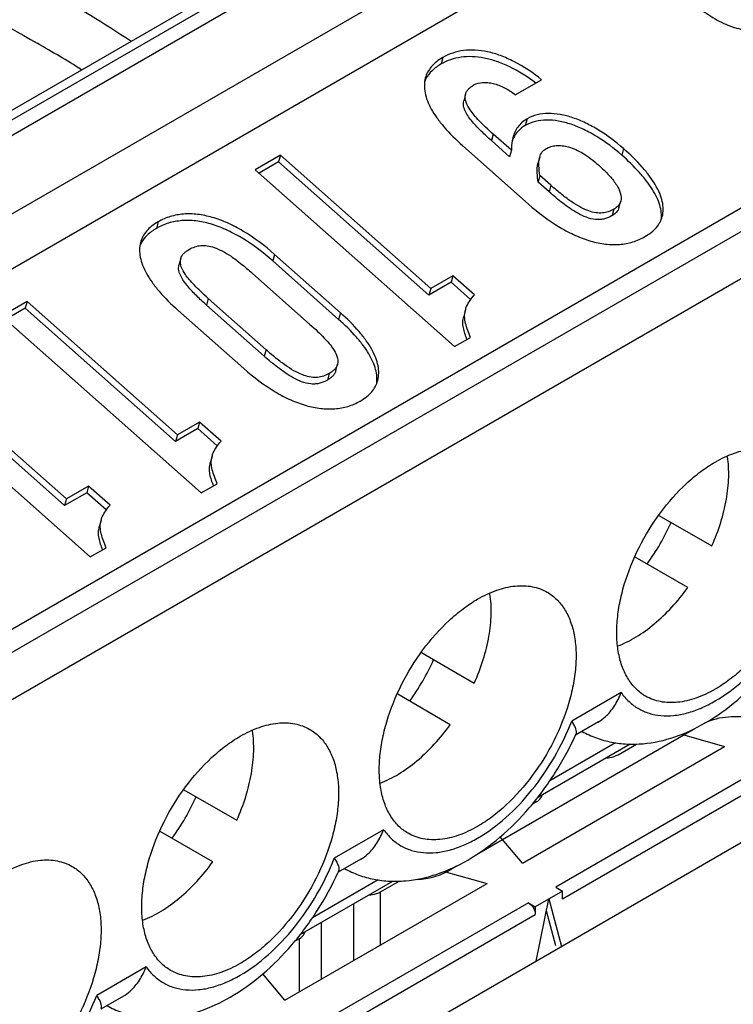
# Paper-space layout '61767N-2-A-2_1_1' of a CAD drawing. Header units: millimetres. Extents: x 0 to 594, y 1 to 420.
# Tile 45 of 222: x 271.62 to 273.85, y 95.67 to 98.75. Entities that reach past the tile are written whole.
import ezdxf

# ---------------------------------------------------------------- set-up
doc = ezdxf.new("R2010")
doc.units = ezdxf.units.MM
doc.header["$LTSCALE"] = 32.67
for name, color, linetype in [('61852N-1_DXF_CONTINUOUS_LINE', 7, 'CONTINUOUS'), ('MC_1_5-15-GFDXF_CONTINUOUS_LINE', 7, 'CONTINUOUS'), ('MC_1_5-18-GFDXF_CONTINUOUS_LINE', 7, 'CONTINUOUS'), ('MC_1_5-7-GF-DXF_CONTINUOUS_LINE', 7, 'CONTINUOUS'), ('U2-PXC_18472DXF_CONTINUOUS_LINE', 7, 'CONTINUOUS')]:
    doc.layers.add(name, color=color, linetype=linetype)

psp = doc.layouts.new('61767N-2-A-2_1_1')

# ---------------------------------------------------------------- linework, layer by layer
at = {"layer": '61852N-1_DXF_CONTINUOUS_LINE', "color": 7, "linetype": 'Continuous'}
psp.add_line((265.5004, 91.3418), (295.4321, 108.6228), dxfattribs=at)
at = {"layer": 'MC_1_5-15-GFDXF_CONTINUOUS_LINE', "color": 7, "linetype": 'Continuous'}
for p, q in [((273.6896, 96.5162), (273.8244, 96.4784)), ((273.1922, 96.1134), (273.8244, 96.4784)), ((273.4913, 96.4526), (273.5489, 96.4858)), ((273.2368, 96.3057), (273.2232, 96.2978)), ((273.1922, 96.1134), (273.1229, 96.1957)), ((272.9472, 96.0875), (273.0819, 96.0497)), ((272.4498, 95.6847), (273.0819, 96.0497)), ((272.7489, 96.024), (272.8064, 96.0572)), ((273.2962, 96.0387), (273.3174, 96.0264)), ((273.3174, 96.0264), (273.2325, 95.9774)), ((273.3174, 96.0019), (273.3174, 96.0264)), ((273.2113, 95.9897), (273.2325, 95.9774)), ((273.2325, 95.9774), (273.2325, 95.9529)), ((273.2352, 95.8075), (273.275, 96.0019)), ((273.275, 96.0019), (273.3148, 95.8534)), ((273.2964, 95.8551), (273.2672, 95.964)), ((272.5643, 95.7509), (272.5643, 95.9286)), ((272.4943, 95.877), (272.4807, 95.8692)), ((272.4498, 95.6847), (272.3804, 95.7671))]:
    psp.add_line(p, q, dxfattribs=at)
at = {"layer": 'MC_1_5-15-GFDXF_CONTINUOUS_LINE', "color": 9, "linetype": 'Continuous'}
for p, q in [((273.9538, 96.4183), (273.2962, 96.0387)), ((273.3174, 96.0019), (273.975, 96.3816)), ((272.7489, 95.8574), (272.7489, 96.024)), ((273.2113, 95.9897), (272.5537, 95.61)), ((272.664, 95.9862), (272.664, 95.8084)), ((272.5749, 95.5733), (273.2325, 95.9529)), ((272.4943, 95.877), (272.4943, 95.7104))]:
    psp.add_line(p, q, dxfattribs=at)
at = {"layer": 'MC_1_5-15-GFDXF_CONTINUOUS_LINE', "color": 7, "linetype": 'Continuous'}
for points, knots in [([(273.4558, 96.4427), (273.4591, 96.4429), (273.4714, 96.4444), (273.4835, 96.4481), (273.4913, 96.4526)], [0, 0, 0, 0, 0.267356, 1, 1, 1, 1]), ([(273.2368, 96.3057), (273.239, 96.307), (273.2465, 96.312), (273.2527, 96.3199), (273.254, 96.3262)], [0, 0, 0, 0, 0.288149, 1, 1, 1, 1]), ([(272.7134, 96.0141), (272.7167, 96.0143), (272.7289, 96.0157), (272.741, 96.0195), (272.7489, 96.024)], [0, 0, 0, 0, 0.267356, 1, 1, 1, 1]), ([(273.2113, 95.9897), (273.2143, 95.9879), (273.2254, 95.9786), (273.2325, 95.9639), (273.2325, 95.9529)], [0, 0, 0, 0, 0.240522, 1, 1, 1, 1]), ([(272.4943, 95.877), (272.4966, 95.8783), (272.5041, 95.8833), (272.5102, 95.8912), (272.5115, 95.8975)], [0, 0, 0, 0, 0.288149, 1, 1, 1, 1])]:
    psp.add_open_spline(points, degree=3, knots=knots, dxfattribs=at)
at = {"layer": 'MC_1_5-18-GFDXF_CONTINUOUS_LINE', "color": 7, "linetype": 'Continuous'}
for p, q in [((273.6896, 96.5162), (273.8244, 96.4784)), ((273.1922, 96.1134), (273.8244, 96.4784)), ((273.4913, 96.4526), (273.5489, 96.4858)), ((273.2368, 96.3057), (273.2232, 96.2978)), ((273.1922, 96.1134), (273.1229, 96.1957)), ((272.9472, 96.0875), (273.0819, 96.0497)), ((272.4498, 95.6847), (273.0819, 96.0497)), ((272.7489, 96.024), (272.8064, 96.0572)), ((273.2962, 96.0387), (273.3174, 96.0264)), ((273.3174, 96.0264), (273.2325, 95.9774)), ((273.3174, 96.0019), (273.3174, 96.0264)), ((273.2113, 95.9897), (273.2325, 95.9774)), ((273.2325, 95.9774), (273.2325, 95.9529)), ((273.2352, 95.8075), (273.275, 96.0019)), ((273.275, 96.0019), (273.3148, 95.8534)), ((273.2964, 95.8551), (273.2672, 95.964)), ((272.4943, 95.877), (272.4807, 95.8692)), ((272.4498, 95.6847), (272.3804, 95.7671))]:
    psp.add_line(p, q, dxfattribs=at)
at = {"layer": 'MC_1_5-18-GFDXF_CONTINUOUS_LINE', "color": 9, "linetype": 'Continuous'}
for p, q in [((273.9538, 96.4183), (273.2962, 96.0387)), ((273.3174, 96.0019), (273.975, 96.3816)), ((272.7489, 95.8574), (272.7489, 96.024)), ((273.2113, 95.9897), (272.5537, 95.61)), ((272.664, 95.9862), (272.664, 95.8084)), ((272.5749, 95.5733), (273.2325, 95.9529)), ((272.4943, 95.877), (272.4943, 95.7104))]:
    psp.add_line(p, q, dxfattribs=at)
at = {"layer": 'MC_1_5-18-GFDXF_CONTINUOUS_LINE', "color": 7, "linetype": 'Continuous'}
for points, knots in [([(273.4558, 96.4427), (273.4591, 96.4429), (273.4714, 96.4444), (273.4835, 96.4481), (273.4913, 96.4526)], [0, 0, 0, 0, 0.267356, 1, 1, 1, 1]), ([(273.2368, 96.3057), (273.239, 96.307), (273.2465, 96.312), (273.2527, 96.3199), (273.254, 96.3262)], [0, 0, 0, 0, 0.288149, 1, 1, 1, 1]), ([(272.7134, 96.0141), (272.7167, 96.0143), (272.7289, 96.0157), (272.741, 96.0195), (272.7489, 96.024)], [0, 0, 0, 0, 0.267356, 1, 1, 1, 1]), ([(272.4943, 95.877), (272.4966, 95.8783), (272.5041, 95.8833), (272.5102, 95.8912), (272.5115, 95.8975)], [0, 0, 0, 0, 0.288149, 1, 1, 1, 1])]:
    psp.add_open_spline(points, degree=3, knots=knots, dxfattribs=at)
psp.add_open_spline([(273.2113, 95.9897), (273.2236, 95.9826), (273.2325, 95.9671), (273.2325, 95.9529)], degree=3, dxfattribs=at)
at = {"layer": 'MC_1_5-7-GF-DXF_CONTINUOUS_LINE', "color": 7, "linetype": 'Continuous'}
for p, q in [((273.0557, 96.1448), (273.7286, 96.5333)), ((272.9568, 96.0877), (272.9861, 96.1046))]:
    psp.add_line(p, q, dxfattribs=at)
for points, knots in [([(273.7627, 96.5524), (273.7855, 96.5633), (273.8373, 96.5753), (273.89, 96.5719), (273.9159, 96.5657)], [0, 0, 0, 0, 0.486671, 1, 1, 1, 1]), ([(272.8633, 96.0626), (272.8719, 96.063), (272.9042, 96.0662), (272.9362, 96.0758), (272.9568, 96.0877)], [0, 0, 0, 0, 0.267421, 1, 1, 1, 1])]:
    psp.add_open_spline(points, degree=3, knots=knots, dxfattribs=at)
at = {"layer": 'U2-PXC_18472DXF_CONTINUOUS_LINE', "color": 7, "linetype": 'Continuous'}
for p, q in [((265.5932, 95.0021), (278.9999, 102.7425)), ((265.7867, 94.618), (279.1934, 102.3583)), ((266.5928, 93.9567), (279.9995, 101.697)), ((273.1698, 98.5148), (273.2522, 98.5624)), ((273.0142, 98.5172), (273.0087, 98.4967)), ((273.1576, 98.342), (273.1006, 98.3926)), ((273.0054, 98.3563), (273.2115, 98.1736)), ((273.1521, 98.3215), (273.0951, 98.3721)), ((272.4356, 98.3265), (272.3569, 98.2811)), ((272.4356, 98.3265), (272.4301, 98.306)), ((272.9055, 97.9097), (272.4356, 98.3265)), ((273.1576, 98.342), (273.1521, 98.3215)), ((273.2461, 98.3209), (273.2406, 98.3004)), ((272.3569, 98.2811), (272.9802, 97.7284)), ((272.4301, 98.306), (272.3688, 98.2706)), ((272.9, 97.8892), (272.4301, 98.306)), ((273.247, 98.2627), (273.2415, 98.2422)), ((273.2811, 98.2325), (273.247, 98.2627)), ((273.2756, 98.212), (273.2415, 98.2422)), ((273.4939, 98.1627), (273.4994, 98.1832)), ((272.6232, 97.834), (272.4171, 98.0167)), ((272.1239, 98.0032), (272.1184, 97.9827)), ((272.6177, 97.8135), (272.4116, 97.9962)), ((272.3475, 97.9578), (272.528, 97.7977)), ((272.9748, 97.9497), (272.9055, 97.9097)), ((272.9748, 97.9497), (272.9693, 97.9292)), ((273.0421, 97.8901), (272.9748, 97.9497)), ((272.9693, 97.9292), (272.9, 97.8892)), ((273.0302, 97.8752), (272.9693, 97.9292)), ((272.9055, 97.9097), (272.9, 97.8892)), ((271.6435, 97.8692), (271.5649, 97.8238)), ((271.6435, 97.8692), (271.638, 97.8487)), ((272.1135, 97.4524), (271.6435, 97.8692)), ((272.3852, 97.698), (272.2048, 97.858)), ((272.3907, 97.7185), (272.2102, 97.8785)), ((271.5649, 97.8238), (272.1881, 97.2711)), ((271.638, 97.8487), (271.5767, 97.8133)), ((272.108, 97.4319), (271.638, 97.8487)), ((272.1151, 97.8423), (272.3211, 97.6596)), ((273.014, 97.8429), (273.0086, 97.8224)), ((272.9802, 97.7284), (273.0295, 97.7569)), ((271.7665, 97.2521), (271.2965, 97.6689)), ((272.6089, 97.6526), (272.6144, 97.6731)), ((271.761, 97.2316), (271.291, 97.6484)), ((271.2179, 97.6235), (271.8411, 97.0708)), ((272.1827, 97.4924), (272.1135, 97.4524)), ((272.1827, 97.4924), (272.1772, 97.4719)), ((272.25, 97.4328), (272.1827, 97.4924)), ((272.1772, 97.4719), (272.108, 97.4319)), ((272.1135, 97.4524), (272.108, 97.4319)), ((272.2381, 97.4179), (272.1772, 97.4719)), ((272.222, 97.3856), (272.2165, 97.3651)), ((272.1881, 97.2711), (272.2374, 97.2996)), ((271.8303, 97.2716), (271.761, 97.2316)), ((271.8358, 97.2921), (271.7665, 97.2521)), ((271.8358, 97.2921), (271.8303, 97.2716)), ((271.8912, 97.2176), (271.8303, 97.2716)), ((271.903, 97.2325), (271.8358, 97.2921)), ((271.7665, 97.2521), (271.761, 97.2316)), ((271.875, 97.1853), (271.8695, 97.1648)), ((273.6189, 97.2004), (273.7843, 97.105)), ((271.8411, 97.0708), (271.8904, 97.0993)), ((273.7093, 96.9751), (273.545, 97.0699)), ((272.8765, 96.7718), (273.0418, 96.6763)), ((272.9668, 96.5464), (272.8025, 96.6413)), ((273.4297, 96.5549), (273.3586, 96.5139)), ((273.5292, 96.4857), (273.2399, 96.3187)), ((272.134, 96.3431), (272.2993, 96.2477)), ((272.2243, 96.1178), (272.0601, 96.2126)), ((272.6872, 96.1263), (272.6161, 96.0852)), ((272.4975, 95.89), (272.7868, 96.057)), ((271.9448, 95.6976), (271.8737, 95.6566))]:
    psp.add_line(p, q, dxfattribs=at)
at = {"layer": 'U2-PXC_18472DXF_CONTINUOUS_LINE', "color": 9, "linetype": 'Continuous'}
for p, q in [((265.6382, 94.9977), (279.0449, 102.738)), ((279.0874, 102.7135), (265.6807, 94.9732)), ((265.7867, 94.7895), (279.1934, 102.5298)), ((280.0632, 101.6602), (266.6565, 93.9199)), ((266.7201, 93.8097), (280.1268, 101.55)), ((272.9436, 98.6323), (272.9381, 98.6118)), ((273.2067, 98.4401), (273.2012, 98.4196)), ((273.1006, 98.3926), (273.0951, 98.3721)), ((273.5081, 98.3474), (273.5026, 98.3269)), ((273.2811, 98.2325), (273.2756, 98.212)), ((273.4783, 98.1581), (273.4728, 98.1377)), ((272.0533, 98.1182), (272.0478, 98.0977)), ((272.4171, 98.0167), (272.4116, 97.9962)), ((272.2102, 97.8785), (272.2048, 97.858)), ((272.6232, 97.834), (272.6177, 97.8135)), ((272.3907, 97.7185), (272.3852, 97.698)), ((272.5879, 97.6441), (272.5825, 97.6236)), ((273.5008, 96.6467), (273.3462, 96.5574)), ((273.4833, 96.4896), (273.2782, 96.3712)), ((272.7583, 96.218), (272.6037, 96.1288)), ((272.7408, 96.061), (272.5358, 95.9426)), ((272.0158, 95.7894), (271.8613, 95.7001))]:
    psp.add_line(p, q, dxfattribs=at)
for centre, radius, start, end in [((269.0406, 94.2023), 5.3524, 56.8369, 60.0383), ((268.9314, 93.9234), 5.4884, 58.3157, 60.0041)]:
    psp.add_arc(centre, radius, start, end, dxfattribs=at)
at = {"layer": 'U2-PXC_18472DXF_CONTINUOUS_LINE', "color": 7, "linetype": 'Continuous'}
for centre, radius, start, end in [((272.9683, 98.5242), 0.0882, 152.3058, 157.8944), ((272.9697, 98.5235), 0.0898, 151.4615, 152.3161), ((273.2534, 98.3357), 0.1, 153.4968, 159.4127), ((272.0779, 98.0102), 0.0882, 152.3058, 157.8944), ((272.0793, 98.0094), 0.0898, 151.4615, 152.3161), ((272.997, 97.4729), 0.7227, 324.043, 335.9572), ((272.2546, 97.0442), 0.7227, 324.043, 335.9572), ((272.4867, 96.9119), 0.9585, 335.4632, 335.6696), ((271.5121, 96.6156), 0.7227, 324.043, 335.9572), ((271.7443, 96.4832), 0.9585, 335.4632, 335.6696)]:
    psp.add_arc(centre, radius, start, end, dxfattribs=at)
at = {"layer": 'U2-PXC_18472DXF_CONTINUOUS_LINE', "color": 9, "linetype": 'Continuous'}
for points, knots in [([(271.2157, 98.9158), (271.2555, 98.8971), (271.4112, 98.8223), (271.5638, 98.7411), (271.6753, 98.6767)], [0, 0, 0, 0, 0.254612, 1, 1, 1, 1]), ([(273.7947, 96.6204), (273.8261, 96.6386), (273.8874, 96.6843), (273.968, 96.7704), (274.0374, 96.8722), (274.0736, 96.9474), (274.0886, 96.9861)], [0, 0, 0, 0, 0.227972, 0.477542, 0.738771, 1, 1, 1, 1]), ([(273.5008, 96.6467), (273.508, 96.6364), (273.5242, 96.6176), (273.554, 96.5954), (273.5881, 96.5807), (273.6256, 96.5736), (273.6659, 96.5742), (273.7082, 96.5823), (273.7519, 96.5977), (273.7804, 96.6122), (273.7947, 96.6204)], [0, 0, 0, 0, 0.115151, 0.226838, 0.338453, 0.453682, 0.575701, 0.706785, 0.848232, 1, 1, 1, 1]), ([(273.0522, 96.1918), (273.0836, 96.2099), (273.145, 96.2557), (273.2256, 96.3417), (273.2949, 96.4436), (273.3312, 96.5187), (273.3462, 96.5574)], [0, 0, 0, 0, 0.227972, 0.477542, 0.738771, 1, 1, 1, 1]), ([(272.7583, 96.218), (272.7655, 96.2078), (272.7817, 96.1889), (272.8115, 96.1668), (272.8456, 96.152), (272.8832, 96.1449), (272.9235, 96.1455), (272.9658, 96.1536), (273.0094, 96.1691), (273.0379, 96.1835), (273.0522, 96.1918)], [0, 0, 0, 0, 0.115151, 0.226838, 0.338453, 0.453682, 0.575701, 0.706785, 0.848232, 1, 1, 1, 1]), ([(272.3098, 95.7631), (272.3412, 95.7812), (272.4025, 95.827), (272.4831, 95.9131), (272.5524, 96.0149), (272.5887, 96.0901), (272.6037, 96.1288)], [0, 0, 0, 0, 0.227972, 0.477542, 0.738771, 1, 1, 1, 1]), ([(272.0158, 95.7894), (272.023, 95.7791), (272.0393, 95.7603), (272.0691, 95.7381), (272.1032, 95.7234), (272.1407, 95.7163), (272.181, 95.7169), (272.2233, 95.725), (272.267, 95.7404), (272.2955, 95.7549), (272.3098, 95.7631)], [0, 0, 0, 0, 0.115151, 0.226838, 0.338453, 0.453682, 0.575701, 0.706785, 0.848232, 1, 1, 1, 1]), ([(271.5673, 95.3345), (271.5987, 95.3526), (271.66, 95.3984), (271.7406, 95.4844), (271.81, 95.5863), (271.8462, 95.6614), (271.8613, 95.7001)], [0, 0, 0, 0, 0.227972, 0.477542, 0.738771, 1, 1, 1, 1])]:
    psp.add_open_spline(points, degree=3, knots=knots, dxfattribs=at)
at = {"layer": 'U2-PXC_18472DXF_CONTINUOUS_LINE', "color": 7, "linetype": 'Continuous'}
for points, knots in [([(273.7162, 98.8103), (273.7328, 98.7957), (273.766, 98.769), (273.8192, 98.7376), (273.874, 98.7184), (273.9117, 98.7155), (273.9299, 98.7168)], [0, 0, 0, 0, 0.277642, 0.533159, 0.770579, 1, 1, 1, 1]), ([(273.2522, 98.5624), (273.2253, 98.5841), (273.1837, 98.6124), (273.1252, 98.6384), (273.0845, 98.6504), (273.0456, 98.6559), (273.0087, 98.6548), (272.9744, 98.6473), (272.9534, 98.6379), (272.9436, 98.6323)], [0, 0, 0, 0, 0.309247, 0.445616, 0.571149, 0.687297, 0.795894, 0.899218, 1, 1, 1, 1]), ([(272.9436, 98.6323), (272.9365, 98.6282), (272.9235, 98.6195), (272.9072, 98.6039), (272.8953, 98.5866), (272.8903, 98.574), (272.8886, 98.5677)], [0, 0, 0, 0, 0.282735, 0.537554, 0.77322, 1, 1, 1, 1]), ([(273.234, 98.5519), (273.2081, 98.5717), (273.1681, 98.5973), (273.1121, 98.6205), (273.0732, 98.6311), (273.0359, 98.6355), (273.0006, 98.6339), (272.9677, 98.6263), (272.9475, 98.6172), (272.9381, 98.6118)], [0, 0, 0, 0, 0.306502, 0.442277, 0.567711, 0.684223, 0.793585, 0.897982, 1, 1, 1, 1]), ([(272.9381, 98.6118), (272.9279, 98.6059), (272.9097, 98.593), (272.8957, 98.5754), (272.8908, 98.5664)], [0, 0, 0, 0, 0.534206, 1, 1, 1, 1]), ([(272.8886, 98.5677), (272.8867, 98.5605), (272.8847, 98.5451), (272.8871, 98.5211), (272.8947, 98.4959), (272.9074, 98.4696), (272.9249, 98.4422), (272.9563, 98.4026), (272.9847, 98.3747), (273.0054, 98.3563)], [0, 0, 0, 0, 0.088341, 0.182204, 0.285253, 0.400019, 0.528122, 0.670537, 1, 1, 1, 1]), ([(273.0142, 98.5172), (273.015, 98.5201), (273.0174, 98.5258), (273.0233, 98.5334), (273.0312, 98.5403), (273.0373, 98.5443), (273.0407, 98.5462)], [0, 0, 0, 0, 0.221997, 0.455339, 0.712218, 1, 1, 1, 1]), ([(273.0407, 98.5462), (273.0488, 98.5509), (273.0637, 98.5545), (273.0841, 98.554), (273.1074, 98.5499), (273.1375, 98.5383), (273.1594, 98.5236), (273.1698, 98.5148)], [0, 0, 0, 0, 0.201079, 0.315136, 0.438211, 0.707429, 1, 1, 1, 1]), ([(273.0951, 98.3721), (273.0846, 98.3814), (273.0691, 98.3956), (273.0496, 98.4155), (273.036, 98.4307), (273.0239, 98.4463), (273.0154, 98.46), (273.0105, 98.4714), (273.0081, 98.4799), (273.0073, 98.4884), (273.008, 98.494), (273.0087, 98.4967)], [0, 0, 0, 0, 0.268662, 0.400833, 0.530777, 0.657438, 0.779061, 0.837295, 0.893399, 0.947404, 1, 1, 1, 1]), ([(273.1006, 98.3926), (273.0925, 98.3997), (273.0777, 98.4133), (273.0578, 98.433), (273.0416, 98.451), (273.0225, 98.4756), (273.0098, 98.5007), (273.0142, 98.5172)], [0, 0, 0, 0, 0.207826, 0.387607, 0.54117, 0.670591, 1, 1, 1, 1]), ([(273.2067, 98.4401), (273.201, 98.4368), (273.1904, 98.4293), (273.1774, 98.4152), (273.1678, 98.399), (273.1636, 98.3873), (273.162, 98.3812)], [0, 0, 0, 0, 0.261059, 0.5086, 0.752285, 1, 1, 1, 1]), ([(273.5026, 98.3269), (273.4784, 98.3483), (273.4401, 98.3771), (273.3856, 98.407), (273.3455, 98.4237), (273.3062, 98.4342), (273.2684, 98.4379), (273.2327, 98.4339), (273.211, 98.4253), (273.2012, 98.4196)], [0, 0, 0, 0, 0.290394, 0.428106, 0.55836, 0.680011, 0.79287, 0.898311, 1, 1, 1, 1]), ([(273.5081, 98.3474), (273.4839, 98.3688), (273.4456, 98.3976), (273.3911, 98.4275), (273.351, 98.4442), (273.3117, 98.4547), (273.2739, 98.4584), (273.2382, 98.4543), (273.2165, 98.4458), (273.2067, 98.4401)], [0, 0, 0, 0, 0.290394, 0.428106, 0.55836, 0.680011, 0.79287, 0.898311, 1, 1, 1, 1]), ([(273.2012, 98.4196), (273.1931, 98.4149), (273.1784, 98.4036), (273.1679, 98.3883), (273.1639, 98.3804)], [0, 0, 0, 0, 0.513218, 1, 1, 1, 1]), ([(273.162, 98.3812), (273.1612, 98.3781), (273.1583, 98.3653), (273.1574, 98.352), (273.1576, 98.342)], [0, 0, 0, 0, 0.241552, 1, 1, 1, 1]), ([(273.2461, 98.3209), (273.2475, 98.3261), (273.252, 98.3365), (273.2606, 98.3441), (273.2654, 98.3469)], [0, 0, 0, 0, 0.492972, 1, 1, 1, 1]), ([(273.2654, 98.3469), (273.2702, 98.3496), (273.2807, 98.3542), (273.298, 98.3574), (273.317, 98.3569), (273.3458, 98.3509), (273.3855, 98.332), (273.4147, 98.3096), (273.4299, 98.296)], [0, 0, 0, 0, 0.090627, 0.185125, 0.287033, 0.399481, 0.665482, 1, 1, 1, 1]), ([(273.6294, 98.1349), (273.6313, 98.1422), (273.6333, 98.158), (273.6301, 98.1826), (273.6216, 98.2081), (273.6079, 98.2346), (273.5894, 98.262), (273.5573, 98.3013), (273.5287, 98.3291), (273.5081, 98.3474)], [0, 0, 0, 0, 0.089285, 0.184105, 0.288398, 0.404507, 0.533588, 0.676019, 1, 1, 1, 1]), ([(273.247, 98.2627), (273.2455, 98.273), (273.243, 98.2922), (273.2438, 98.3121), (273.2461, 98.3209)], [0, 0, 0, 0, 0.533021, 1, 1, 1, 1]), ([(273.626, 98.1251), (273.627, 98.1324), (273.627, 98.1477), (273.6221, 98.1711), (273.6125, 98.1954), (273.5984, 98.2205), (273.5801, 98.2465), (273.5492, 98.2834), (273.5221, 98.3096), (273.5026, 98.3269)], [0, 0, 0, 0, 0.089505, 0.185855, 0.291884, 0.409232, 0.538685, 0.68046, 1, 1, 1, 1]), ([(273.2415, 98.2422), (273.2401, 98.252), (273.2376, 98.2712), (273.2381, 98.2911), (273.2406, 98.3004)], [0, 0, 0, 0, 0.506778, 1, 1, 1, 1]), ([(273.4299, 98.296), (273.4417, 98.2856), (273.458, 98.27), (273.4764, 98.2481), (273.4933, 98.2242), (273.5038, 98.1996), (273.4994, 98.1832)], [0, 0, 0, 0, 0.346746, 0.494676, 0.625849, 1, 1, 1, 1]), ([(273.4783, 98.1581), (273.4727, 98.1549), (273.461, 98.1494), (273.4417, 98.1452), (273.4209, 98.146), (273.3982, 98.152), (273.3732, 98.1634), (273.3454, 98.1806), (273.3141, 98.204), (273.2926, 98.2223), (273.2811, 98.2325)], [0, 0, 0, 0, 0.086086, 0.170616, 0.259975, 0.361201, 0.480778, 0.624166, 0.795927, 1, 1, 1, 1]), ([(273.4728, 98.1377), (273.4654, 98.1334), (273.4532, 98.1281), (273.4354, 98.1251), (273.416, 98.1253), (273.3918, 98.1315), (273.3653, 98.1443), (273.3409, 98.1597), (273.3107, 98.1818), (273.2894, 98.1998), (273.2756, 98.212)], [0, 0, 0, 0, 0.113126, 0.174443, 0.238799, 0.371013, 0.501844, 0.629558, 0.754744, 1, 1, 1, 1]), ([(273.2115, 98.1736), (273.242, 98.1465), (273.2895, 98.1105), (273.3568, 98.0751), (273.4045, 98.0574), (273.4508, 98.0476), (273.4953, 98.0463), (273.5375, 98.054), (273.5633, 98.0651), (273.5753, 98.0721)], [0, 0, 0, 0, 0.304535, 0.440685, 0.566507, 0.683041, 0.792104, 0.896484, 1, 1, 1, 1]), ([(273.4939, 98.1627), (273.4932, 98.1601), (273.4912, 98.1551), (273.4848, 98.1458), (273.4778, 98.1406), (273.4728, 98.1377)], [0, 0, 0, 0, 0.237319, 0.48072, 1, 1, 1, 1]), ([(273.4994, 98.1832), (273.4987, 98.1807), (273.4968, 98.1758), (273.4905, 98.1665), (273.4834, 98.1611), (273.4783, 98.1581)], [0, 0, 0, 0, 0.230575, 0.467589, 1, 1, 1, 1]), ([(272.4171, 98.0167), (272.3866, 98.0438), (272.3391, 98.0798), (272.2718, 98.1152), (272.2241, 98.1329), (272.1778, 98.1427), (272.1333, 98.144), (272.0911, 98.1364), (272.0653, 98.1252), (272.0533, 98.1182)], [0, 0, 0, 0, 0.304535, 0.440685, 0.566507, 0.683041, 0.792104, 0.896484, 1, 1, 1, 1]), ([(273.5753, 98.0721), (273.5824, 98.0761), (273.5953, 98.0847), (273.6113, 98.1), (273.6229, 98.1167), (273.6277, 98.1288), (273.6294, 98.1349)], [0, 0, 0, 0, 0.287569, 0.543511, 0.777352, 1, 1, 1, 1]), ([(272.0533, 98.1182), (272.0462, 98.1141), (272.0332, 98.1054), (272.0169, 98.0898), (272.005, 98.0726), (272, 98.06), (271.9983, 98.0536)], [0, 0, 0, 0, 0.282735, 0.537554, 0.77322, 1, 1, 1, 1]), ([(272.0478, 98.0977), (272.0376, 98.0918), (272.0194, 98.0789), (272.0054, 98.0614), (272.0005, 98.0523)], [0, 0, 0, 0, 0.534206, 1, 1, 1, 1]), ([(272.4116, 97.9962), (272.3811, 98.0233), (272.3337, 98.0593), (272.2663, 98.0947), (272.2186, 98.1125), (272.1723, 98.1222), (272.1278, 98.1235), (272.0856, 98.1159), (272.0598, 98.1047), (272.0478, 98.0977)], [0, 0, 0, 0, 0.304535, 0.440685, 0.566507, 0.683041, 0.792104, 0.896484, 1, 1, 1, 1]), ([(271.9983, 98.0536), (271.9964, 98.0465), (271.9943, 98.0311), (271.9968, 98.007), (272.0044, 97.9818), (272.017, 97.9555), (272.0346, 97.9282), (272.0659, 97.8886), (272.0944, 97.8607), (272.1151, 97.8423)], [0, 0, 0, 0, 0.088341, 0.182204, 0.285253, 0.400019, 0.528122, 0.670537, 1, 1, 1, 1]), ([(272.1503, 98.0322), (272.1559, 98.0354), (272.1676, 98.0409), (272.1869, 98.0451), (272.2078, 98.0443), (272.2304, 98.0383), (272.2554, 98.0269), (272.2832, 98.0097), (272.3145, 97.9863), (272.336, 97.968), (272.3475, 97.9578)], [0, 0, 0, 0, 0.086086, 0.170616, 0.259975, 0.361201, 0.480778, 0.624166, 0.795927, 1, 1, 1, 1]), ([(272.1239, 98.0032), (272.1246, 98.006), (272.127, 98.0117), (272.1329, 98.0194), (272.1408, 98.0263), (272.147, 98.0302), (272.1503, 98.0322)], [0, 0, 0, 0, 0.221997, 0.455339, 0.712218, 1, 1, 1, 1]), ([(272.2048, 97.858), (272.1942, 97.8674), (272.1788, 97.8816), (272.1593, 97.9014), (272.1457, 97.9166), (272.1335, 97.9323), (272.125, 97.946), (272.1201, 97.9573), (272.1177, 97.9659), (272.1169, 97.9744), (272.1177, 97.98), (272.1184, 97.9827)], [0, 0, 0, 0, 0.268662, 0.400833, 0.530777, 0.657438, 0.779061, 0.837295, 0.893399, 0.947404, 1, 1, 1, 1]), ([(272.2102, 97.8785), (272.2022, 97.8857), (272.1873, 97.8993), (272.1674, 97.919), (272.1512, 97.937), (272.1322, 97.9615), (272.1194, 97.9867), (272.1239, 98.0032)], [0, 0, 0, 0, 0.207826, 0.387607, 0.54117, 0.670591, 1, 1, 1, 1]), ([(273.014, 97.8429), (273.015, 97.8466), (273.0212, 97.864), (273.0324, 97.8792), (273.0421, 97.8901)], [0, 0, 0, 0, 0.210128, 1, 1, 1, 1]), ([(272.74, 97.6226), (272.7419, 97.6298), (272.7439, 97.6452), (272.7415, 97.6692), (272.7339, 97.6944), (272.7212, 97.7207), (272.7037, 97.7481), (272.6723, 97.7877), (272.6439, 97.8156), (272.6232, 97.834)], [0, 0, 0, 0, 0.088341, 0.182204, 0.285253, 0.400019, 0.528122, 0.670537, 1, 1, 1, 1]), ([(273.0187, 97.7507), (273.0165, 97.7567), (273.0121, 97.7686), (273.0071, 97.7866), (273.0053, 97.8048), (273.007, 97.8167), (273.0086, 97.8224)], [0, 0, 0, 0, 0.260455, 0.515102, 0.760751, 1, 1, 1, 1]), ([(273.0295, 97.7569), (273.0268, 97.7643), (273.0213, 97.7786), (273.0142, 97.7997), (273.0105, 97.8213), (273.0122, 97.8358), (273.014, 97.8429)], [0, 0, 0, 0, 0.266274, 0.515432, 0.753826, 1, 1, 1, 1]), ([(272.528, 97.7977), (272.5361, 97.7906), (272.5509, 97.777), (272.5708, 97.7573), (272.587, 97.7393), (272.6061, 97.7147), (272.6188, 97.6896), (272.6144, 97.6731)], [0, 0, 0, 0, 0.207826, 0.387607, 0.54117, 0.670591, 1, 1, 1, 1]), ([(272.7366, 97.6128), (272.7376, 97.6199), (272.738, 97.6348), (272.7337, 97.6578), (272.725, 97.6818), (272.7119, 97.7067), (272.6945, 97.7326), (272.6642, 97.7698), (272.6372, 97.7961), (272.6177, 97.8135)], [0, 0, 0, 0, 0.08861, 0.183896, 0.288615, 0.404655, 0.533235, 0.6751, 1, 1, 1, 1]), ([(272.5825, 97.6236), (272.5751, 97.6194), (272.5629, 97.614), (272.5451, 97.6111), (272.5256, 97.6112), (272.5015, 97.6175), (272.475, 97.6303), (272.4505, 97.6457), (272.4203, 97.6678), (272.399, 97.6858), (272.3852, 97.698)], [0, 0, 0, 0, 0.113126, 0.174443, 0.238799, 0.371013, 0.501844, 0.629558, 0.754744, 1, 1, 1, 1]), ([(272.5879, 97.6441), (272.5823, 97.6409), (272.5706, 97.6354), (272.5514, 97.6312), (272.5305, 97.632), (272.5078, 97.638), (272.4829, 97.6494), (272.455, 97.6666), (272.4237, 97.69), (272.4022, 97.7083), (272.3907, 97.7185)], [0, 0, 0, 0, 0.086086, 0.170616, 0.259975, 0.361201, 0.480778, 0.624166, 0.795927, 1, 1, 1, 1]), ([(272.6144, 97.6731), (272.6136, 97.6702), (272.6112, 97.6645), (272.6053, 97.6569), (272.5974, 97.65), (272.5913, 97.646), (272.5879, 97.6441)], [0, 0, 0, 0, 0.221997, 0.455339, 0.712218, 1, 1, 1, 1]), ([(272.3211, 97.6596), (272.3517, 97.6325), (272.3991, 97.5965), (272.4665, 97.5611), (272.5142, 97.5433), (272.5605, 97.5336), (272.605, 97.5323), (272.6471, 97.5399), (272.673, 97.5511), (272.685, 97.558)], [0, 0, 0, 0, 0.304535, 0.440685, 0.566507, 0.683041, 0.792104, 0.896484, 1, 1, 1, 1]), ([(272.6089, 97.6526), (272.6081, 97.6496), (272.6055, 97.6436), (272.5993, 97.6358), (272.5914, 97.6292), (272.5855, 97.6254), (272.5825, 97.6236)], [0, 0, 0, 0, 0.235286, 0.478835, 0.734018, 1, 1, 1, 1]), ([(272.685, 97.558), (272.6921, 97.5621), (272.7051, 97.5708), (272.7214, 97.5864), (272.7333, 97.6037), (272.7383, 97.6163), (272.74, 97.6226)], [0, 0, 0, 0, 0.282735, 0.537554, 0.77322, 1, 1, 1, 1]), ([(272.222, 97.3856), (272.223, 97.3893), (272.2291, 97.4067), (272.2403, 97.4219), (272.25, 97.4328)], [0, 0, 0, 0, 0.210128, 1, 1, 1, 1]), ([(273.7947, 97.3675), (273.8138, 97.3786), (273.8518, 97.3966), (273.9102, 97.4107), (273.965, 97.4093), (273.9979, 97.3973), (274.0123, 97.389)], [0, 0, 0, 0, 0.289654, 0.549119, 0.782234, 1, 1, 1, 1]), ([(274.0123, 97.389), (274.023, 97.3828), (274.0433, 97.3673), (274.0678, 97.3363), (274.086, 97.2985), (274.0978, 97.2547), (274.1031, 97.2058), (274.1017, 97.1529), (274.0938, 97.0971), (274.0745, 97.0189), (274.0352, 96.9219), (273.9694, 96.8149), (273.9012, 96.7373), (273.8413, 96.687), (273.8103, 96.6662), (273.7947, 96.6572)], [0, 0, 0, 0, 0.04283, 0.087433, 0.13524, 0.187177, 0.243652, 0.304637, 0.369765, 0.438401, 0.582648, 0.729704, 0.871203, 0.93764, 1, 1, 1, 1]), ([(272.2266, 97.2934), (272.2244, 97.2994), (272.22, 97.3113), (272.215, 97.3293), (272.2132, 97.3475), (272.215, 97.3594), (272.2165, 97.3651)], [0, 0, 0, 0, 0.260455, 0.515102, 0.760751, 1, 1, 1, 1]), ([(272.2374, 97.2996), (272.2347, 97.307), (272.2292, 97.3213), (272.2221, 97.3424), (272.2184, 97.364), (272.2201, 97.3785), (272.222, 97.3856)], [0, 0, 0, 0, 0.266274, 0.515432, 0.753826, 1, 1, 1, 1]), ([(273.5771, 96.6357), (273.5664, 96.6419), (273.5461, 96.6575), (273.5216, 96.6884), (273.5034, 96.7262), (273.4915, 96.77), (273.4863, 96.8189), (273.4876, 96.8718), (273.4956, 96.9277), (273.5149, 97.0058), (273.5542, 97.1028), (273.62, 97.2098), (273.6882, 97.2874), (273.748, 97.3378), (273.7791, 97.3585), (273.7947, 97.3675)], [0, 0, 0, 0, 0.04283, 0.087433, 0.13524, 0.187177, 0.243652, 0.304637, 0.369765, 0.438401, 0.582648, 0.729704, 0.871203, 0.93764, 1, 1, 1, 1]), ([(273.7843, 97.105), (273.7949, 97.1289), (273.8132, 97.1768), (273.8312, 97.2492), (273.8387, 97.3185), (273.8364, 97.3631), (273.8332, 97.3841)], [0, 0, 0, 0, 0.273792, 0.535196, 0.778361, 1, 1, 1, 1]), ([(271.875, 97.1853), (271.876, 97.189), (271.8822, 97.2064), (271.8934, 97.2216), (271.903, 97.2325)], [0, 0, 0, 0, 0.210128, 1, 1, 1, 1]), ([(271.8904, 97.0993), (271.8878, 97.1067), (271.8823, 97.121), (271.8751, 97.1421), (271.8715, 97.1637), (271.8731, 97.1782), (271.875, 97.1853)], [0, 0, 0, 0, 0.266274, 0.515432, 0.753826, 1, 1, 1, 1]), ([(271.8797, 97.0931), (271.8775, 97.0991), (271.8731, 97.1109), (271.8681, 97.129), (271.8663, 97.1472), (271.868, 97.1591), (271.8695, 97.1648)], [0, 0, 0, 0, 0.260455, 0.515102, 0.760751, 1, 1, 1, 1]), ([(273.0522, 96.9389), (273.0713, 96.9499), (273.1093, 96.968), (273.1677, 96.9821), (273.2225, 96.9807), (273.2555, 96.9687), (273.2698, 96.9604)], [0, 0, 0, 0, 0.289654, 0.549119, 0.782234, 1, 1, 1, 1]), ([(273.2698, 96.9604), (273.2805, 96.9542), (273.3008, 96.9386), (273.3253, 96.9077), (273.3436, 96.8698), (273.3554, 96.826), (273.3606, 96.7771), (273.3593, 96.7242), (273.3514, 96.6684), (273.332, 96.5903), (273.2927, 96.4933), (273.227, 96.3862), (273.1588, 96.3087), (273.0989, 96.2583), (273.0678, 96.2375), (273.0522, 96.2285)], [0, 0, 0, 0, 0.04283, 0.087433, 0.13524, 0.187177, 0.243652, 0.304637, 0.369765, 0.438401, 0.582648, 0.729704, 0.871203, 0.93764, 1, 1, 1, 1]), ([(273.49, 96.7924), (273.51, 96.8), (273.5501, 96.8202), (273.6069, 96.8615), (273.6611, 96.9136), (273.6937, 96.9537), (273.7093, 96.9751)], [0, 0, 0, 0, 0.221251, 0.464307, 0.725865, 1, 1, 1, 1]), ([(272.8347, 96.207), (272.8239, 96.2132), (272.8036, 96.2288), (272.7792, 96.2597), (272.7609, 96.2976), (272.7491, 96.3414), (272.7438, 96.3902), (272.7452, 96.4431), (272.7531, 96.499), (272.7725, 96.5771), (272.8117, 96.6741), (272.8775, 96.7812), (272.9457, 96.8587), (273.0056, 96.9091), (273.0366, 96.9299), (273.0522, 96.9389)], [0, 0, 0, 0, 0.04283, 0.087433, 0.13524, 0.187177, 0.243652, 0.304637, 0.369765, 0.438401, 0.582648, 0.729704, 0.871203, 0.93764, 1, 1, 1, 1]), ([(273.0418, 96.6763), (273.0525, 96.7002), (273.0707, 96.7482), (273.0887, 96.8206), (273.0963, 96.8898), (273.094, 96.9345), (273.0907, 96.9554)], [0, 0, 0, 0, 0.273792, 0.535196, 0.778361, 1, 1, 1, 1]), ([(273.7636, 96.5518), (273.7993, 96.5723), (273.8682, 96.6221), (273.9596, 96.7143), (274.0391, 96.822), (274.0823, 96.9014), (274.1011, 96.9425)], [0, 0, 0, 0, 0.23573, 0.484041, 0.740915, 1, 1, 1, 1]), ([(273.7947, 96.6572), (273.7756, 96.6462), (273.7376, 96.6281), (273.6792, 96.614), (273.6244, 96.6154), (273.5915, 96.6274), (273.5771, 96.6357)], [0, 0, 0, 0, 0.289654, 0.549119, 0.782234, 1, 1, 1, 1]), ([(273.4291, 96.5546), (273.437, 96.5592), (273.4563, 96.5736), (273.4815, 96.6047), (273.4951, 96.6321), (273.5008, 96.6467)], [0, 0, 0, 0, 0.23231, 0.60413, 1, 1, 1, 1]), ([(273.36, 96.517), (273.3611, 96.5193), (273.3617, 96.5252), (273.3592, 96.5347), (273.3539, 96.5458), (273.349, 96.5534), (273.3462, 96.5574)], [0, 0, 0, 0, 0.16742, 0.385555, 0.663552, 1, 1, 1, 1]), ([(272.2993, 96.2477), (272.31, 96.2716), (272.3282, 96.3195), (272.3462, 96.3919), (272.3538, 96.4612), (272.3515, 96.5058), (272.3483, 96.5268)], [0, 0, 0, 0, 0.273792, 0.535196, 0.778361, 1, 1, 1, 1]), ([(272.3098, 96.5102), (272.3289, 96.5212), (272.3669, 96.5393), (272.4252, 96.5534), (272.48, 96.552), (272.513, 96.54), (272.5274, 96.5317)], [0, 0, 0, 0, 0.289654, 0.549119, 0.782234, 1, 1, 1, 1]), ([(272.5274, 96.5317), (272.5381, 96.5255), (272.5584, 96.5099), (272.5828, 96.479), (272.6011, 96.4412), (272.6129, 96.3973), (272.6182, 96.3485), (272.6168, 96.2956), (272.6089, 96.2397), (272.5895, 96.1616), (272.5503, 96.0646), (272.4845, 95.9576), (272.4163, 95.88), (272.3564, 95.8296), (272.3254, 95.8089), (272.3098, 95.7999)], [0, 0, 0, 0, 0.04283, 0.087433, 0.13524, 0.187177, 0.243652, 0.304637, 0.369765, 0.438401, 0.582648, 0.729704, 0.871203, 0.93764, 1, 1, 1, 1]), ([(272.7476, 96.3637), (272.7675, 96.3713), (272.8077, 96.3916), (272.8644, 96.4328), (272.9186, 96.485), (272.9513, 96.5251), (272.9668, 96.5464)], [0, 0, 0, 0, 0.221251, 0.464307, 0.725865, 1, 1, 1, 1]), ([(273.3785, 96.5253), (273.3928, 96.5173), (273.4229, 96.5037), (273.4706, 96.4905), (273.5199, 96.4846), (273.5867, 96.4862), (273.6707, 96.505), (273.7333, 96.5343), (273.7636, 96.5518)], [0, 0, 0, 0, 0.122019, 0.244128, 0.366528, 0.489607, 0.739707, 1, 1, 1, 1]), ([(272.0922, 95.7784), (272.0815, 95.7846), (272.0612, 95.8001), (272.0367, 95.8311), (272.0185, 95.8689), (272.0066, 95.9127), (272.0014, 95.9616), (272.0027, 96.0145), (272.0106, 96.0703), (272.03, 96.1485), (272.0693, 96.2455), (272.1351, 96.3525), (272.2032, 96.4301), (272.2631, 96.4804), (272.2942, 96.5012), (272.3098, 96.5102)], [0, 0, 0, 0, 0.04283, 0.087433, 0.13524, 0.187177, 0.243652, 0.304637, 0.369765, 0.438401, 0.582648, 0.729704, 0.871203, 0.93764, 1, 1, 1, 1]), ([(273.0212, 96.1231), (273.0568, 96.1437), (273.1258, 96.1935), (273.2171, 96.2856), (273.2966, 96.3933), (273.3398, 96.4727), (273.3586, 96.5139)], [0, 0, 0, 0, 0.23573, 0.484041, 0.740915, 1, 1, 1, 1]), ([(273.0522, 96.2285), (273.0331, 96.2175), (272.9952, 96.1994), (272.9368, 96.1853), (272.882, 96.1867), (272.849, 96.1987), (272.8347, 96.207)], [0, 0, 0, 0, 0.289654, 0.549119, 0.782234, 1, 1, 1, 1]), ([(272.6866, 96.1259), (272.6946, 96.1305), (272.7139, 96.145), (272.739, 96.176), (272.7526, 96.2034), (272.7583, 96.218)], [0, 0, 0, 0, 0.23231, 0.60413, 1, 1, 1, 1]), ([(272.6037, 96.1288), (272.6066, 96.1247), (272.6115, 96.1171), (272.6167, 96.106), (272.6192, 96.0965), (272.6186, 96.0906), (272.6176, 96.0884)], [0, 0, 0, 0, 0.336449, 0.614444, 0.832579, 1, 1, 1, 1]), ([(271.5673, 96.0816), (271.5864, 96.0926), (271.6244, 96.1106), (271.6828, 96.1248), (271.7376, 96.1234), (271.7705, 96.1113), (271.7849, 96.1031)], [0, 0, 0, 0, 0.289654, 0.549119, 0.782234, 1, 1, 1, 1]), ([(271.7849, 96.1031), (271.7956, 96.0969), (271.8159, 96.0813), (271.8404, 96.0503), (271.8586, 96.0125), (271.8705, 95.9687), (271.8757, 95.9198), (271.8744, 95.8669), (271.8664, 95.8111), (271.8471, 95.733), (271.8078, 95.6359), (271.742, 95.5289), (271.6739, 95.4513), (271.614, 95.401), (271.5829, 95.3802), (271.5673, 95.3712)], [0, 0, 0, 0, 0.04283, 0.087433, 0.13524, 0.187177, 0.243652, 0.304637, 0.369765, 0.438401, 0.582648, 0.729704, 0.871203, 0.93764, 1, 1, 1, 1]), ([(272.0051, 95.9351), (272.025, 95.9426), (272.0652, 95.9629), (272.1219, 96.0042), (272.1761, 96.0563), (272.2088, 96.0964), (272.2243, 96.1178)], [0, 0, 0, 0, 0.221251, 0.464307, 0.725865, 1, 1, 1, 1]), ([(272.636, 96.0966), (272.6504, 96.0887), (272.6804, 96.075), (272.7281, 96.0619), (272.7774, 96.056), (272.8442, 96.0575), (272.9282, 96.0763), (272.9909, 96.1056), (273.0212, 96.1231)], [0, 0, 0, 0, 0.122019, 0.244128, 0.366528, 0.489607, 0.739707, 1, 1, 1, 1]), ([(272.2787, 95.6945), (272.3143, 95.715), (272.3833, 95.7648), (272.4747, 95.857), (272.5542, 95.9647), (272.5974, 96.0441), (272.6162, 96.0852)], [0, 0, 0, 0, 0.23573, 0.484041, 0.740915, 1, 1, 1, 1]), ([(271.9441, 95.6973), (271.9521, 95.7018), (271.9714, 95.7163), (271.9966, 95.7474), (272.0102, 95.7748), (272.0158, 95.7894)], [0, 0, 0, 0, 0.23231, 0.60413, 1, 1, 1, 1]), ([(272.3098, 95.7999), (272.2907, 95.7888), (272.2527, 95.7708), (272.1943, 95.7567), (272.1395, 95.7581), (272.1066, 95.7701), (272.0922, 95.7784)], [0, 0, 0, 0, 0.289654, 0.549119, 0.782234, 1, 1, 1, 1]), ([(271.8751, 95.6597), (271.8761, 95.6619), (271.8767, 95.6678), (271.8743, 95.6774), (271.869, 95.6885), (271.8641, 95.6961), (271.8613, 95.7001)], [0, 0, 0, 0, 0.16742, 0.385555, 0.663552, 1, 1, 1, 1]), ([(271.8936, 95.6679), (271.9079, 95.66), (271.938, 95.6464), (271.9857, 95.6332), (272.0349, 95.6273), (272.1018, 95.6289), (272.1858, 95.6477), (272.2484, 95.6769), (272.2787, 95.6945)], [0, 0, 0, 0, 0.122019, 0.244128, 0.366528, 0.489607, 0.739707, 1, 1, 1, 1])]:
    psp.add_open_spline(points, degree=3, knots=knots, dxfattribs=at)

doc.saveas('drawing.dxf')
